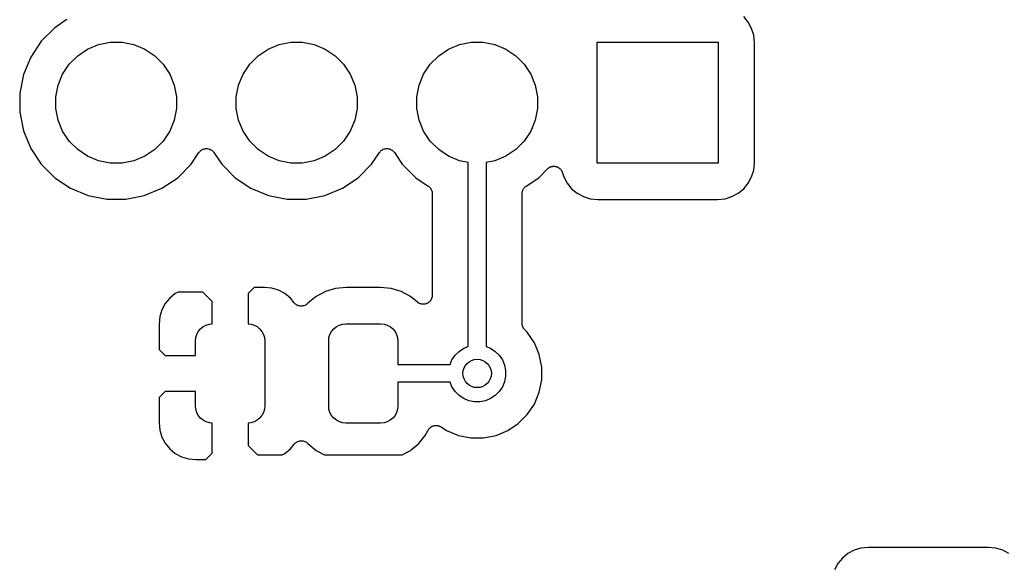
# Model space of a CAD drawing. Extents: x 4.65 to 8.46, y -5.31 to -3.29.
# Tile 20 of 47: x 5.8 to 6.34, y -3.91 to -3.6. Entities that reach past the tile are written whole.
import ezdxf

# ---------------------------------------------------------------- set-up
doc = ezdxf.new("R2010")
doc.units = 0
doc.header["$MEASUREMENT"] = 0
doc.layers.add('BLACK', color=7, linetype='CONTINUOUS')

msp = doc.modelspace()

# ---------------------------------------------------------------- linework, layer by layer
at = {"layer": 'BLACK', "linetype": 'CONTINUOUS'}
for p, q in [((5.82237, -3.60416), (5.81592, -3.60847)), ((5.82274, -3.60385), (5.82237, -3.60416)), ((6.20017, -3.60537), (6.19768, -3.60232)), ((6.20203, -3.60884), (6.20017, -3.60537)), ((5.81592, -3.60847), (5.80847, -3.61592)), ((6.20318, -3.61261), (6.20203, -3.60884)), ((5.80847, -3.61592), (5.80262, -3.62468)), ((5.84024, -3.61782), (5.8467, -3.61654)), ((5.8467, -3.61654), (5.8533, -3.61654)), ((5.8533, -3.61654), (5.85976, -3.61782)), ((5.94024, -3.61782), (5.9467, -3.61654)), ((5.9467, -3.61654), (5.9533, -3.61654)), ((5.9533, -3.61654), (5.95976, -3.61782)), ((6.04024, -3.61782), (6.0467, -3.61654)), ((6.0467, -3.61654), (6.0533, -3.61654)), ((6.0533, -3.61654), (6.05976, -3.61782)), ((6.11654, -3.68346), (6.11654, -3.61654)), ((6.11654, -3.61654), (6.18346, -3.61654)), ((6.18346, -3.61654), (6.18346, -3.68346)), ((6.20359, -3.61678), (6.20318, -3.61261)), ((5.82867, -3.62401), (5.83415, -3.62034)), ((5.83415, -3.62034), (5.84024, -3.61782)), ((5.85976, -3.61782), (5.86585, -3.62034)), ((5.86585, -3.62034), (5.87133, -3.62401)), ((5.92867, -3.62401), (5.93415, -3.62034)), ((5.93415, -3.62034), (5.94024, -3.61782)), ((5.95976, -3.61782), (5.96585, -3.62034)), ((5.96585, -3.62034), (5.97133, -3.62401)), ((6.02867, -3.62401), (6.03415, -3.62034)), ((6.03415, -3.62034), (6.04024, -3.61782)), ((6.05976, -3.61782), (6.06585, -3.62034)), ((6.06585, -3.62034), (6.07133, -3.62401)), ((6.20359, -3.68322), (6.20359, -3.61678)), ((5.80262, -3.62468), (5.79859, -3.63441)), ((5.82401, -3.62867), (5.82867, -3.62401)), ((5.87133, -3.62401), (5.87599, -3.62867)), ((5.92401, -3.62867), (5.92867, -3.62401)), ((5.97133, -3.62401), (5.97599, -3.62867)), ((6.02401, -3.62867), (6.02867, -3.62401)), ((6.07133, -3.62401), (6.07599, -3.62867)), ((5.82034, -3.63415), (5.82401, -3.62867)), ((5.87599, -3.62867), (5.87966, -3.63415)), ((5.92034, -3.63415), (5.92401, -3.62867)), ((5.97599, -3.62867), (5.97966, -3.63415)), ((6.02034, -3.63415), (6.02401, -3.62867)), ((6.07599, -3.62867), (6.07966, -3.63415)), ((5.79859, -3.63441), (5.79654, -3.64473)), ((5.81782, -3.64024), (5.82034, -3.63415)), ((5.87966, -3.63415), (5.88218, -3.64024)), ((5.91782, -3.64024), (5.92034, -3.63415)), ((5.97966, -3.63415), (5.98218, -3.64024)), ((6.01782, -3.64024), (6.02034, -3.63415)), ((6.07966, -3.63415), (6.08218, -3.64024)), ((5.81654, -3.6467), (5.81782, -3.64024)), ((5.88218, -3.64024), (5.88346, -3.6467)), ((5.91654, -3.6467), (5.91782, -3.64024)), ((5.98218, -3.64024), (5.98346, -3.6467)), ((6.01654, -3.6467), (6.01782, -3.64024)), ((6.08218, -3.64024), (6.08346, -3.6467)), ((5.79654, -3.64473), (5.79654, -3.65527)), ((5.81654, -3.6533), (5.81654, -3.6467)), ((5.88346, -3.6467), (5.88346, -3.6533)), ((5.91654, -3.6533), (5.91654, -3.6467)), ((5.98346, -3.6467), (5.98346, -3.6533)), ((6.01654, -3.6533), (6.01654, -3.6467)), ((6.08346, -3.6467), (6.08346, -3.6533)), ((5.81782, -3.65976), (5.81654, -3.6533)), ((5.88346, -3.6533), (5.88218, -3.65976)), ((5.91782, -3.65976), (5.91654, -3.6533)), ((5.98346, -3.6533), (5.98218, -3.65976)), ((6.01782, -3.65976), (6.01654, -3.6533)), ((6.08346, -3.6533), (6.08218, -3.65976)), ((5.79654, -3.65527), (5.79859, -3.66559)), ((5.82034, -3.66585), (5.81782, -3.65976)), ((5.88218, -3.65976), (5.87966, -3.66585)), ((5.92034, -3.66585), (5.91782, -3.65976)), ((5.98218, -3.65976), (5.97966, -3.66585)), ((6.02034, -3.66585), (6.01782, -3.65976)), ((6.08218, -3.65976), (6.07966, -3.66585)), ((5.79859, -3.66559), (5.80262, -3.67532)), ((5.82401, -3.67133), (5.82034, -3.66585)), ((5.87966, -3.66585), (5.87599, -3.67133)), ((5.92401, -3.67133), (5.92034, -3.66585)), ((5.97966, -3.66585), (5.97599, -3.67133)), ((6.02401, -3.67133), (6.02034, -3.66585)), ((6.07966, -3.66585), (6.07599, -3.67133)), ((5.80262, -3.67532), (5.80847, -3.68408)), ((5.82867, -3.67599), (5.82401, -3.67133)), ((5.83415, -3.67966), (5.82867, -3.67599)), ((5.87133, -3.67599), (5.86585, -3.67966)), ((5.87599, -3.67133), (5.87133, -3.67599)), ((5.89651, -3.67682), (5.89688, -3.67652)), ((5.89688, -3.67652), (5.89725, -3.67623)), ((5.89725, -3.67623), (5.89726, -3.67622)), ((5.89726, -3.67622), (5.89727, -3.67621)), ((5.89727, -3.67621), (5.89769, -3.67599)), ((5.89769, -3.67599), (5.89811, -3.67577)), ((5.89811, -3.67577), (5.89813, -3.67577)), ((5.89813, -3.67577), (5.89814, -3.67576)), ((5.89814, -3.67576), (5.89859, -3.67563)), ((5.89859, -3.67563), (5.89905, -3.67549)), ((5.89905, -3.67549), (5.89906, -3.67549)), ((5.89906, -3.67549), (5.89908, -3.67549)), ((5.89908, -3.67549), (5.89955, -3.67545)), ((5.89955, -3.67545), (5.90002, -3.6754)), ((5.90002, -3.6754), (5.90003, -3.6754)), ((5.90003, -3.6754), (5.90005, -3.6754)), ((5.90005, -3.6754), (5.90051, -3.67545)), ((5.90051, -3.67545), (5.90099, -3.6755)), ((5.90099, -3.6755), (5.90101, -3.67551)), ((5.90101, -3.67551), (5.90102, -3.67551)), ((5.90102, -3.67551), (5.90146, -3.67565)), ((5.90146, -3.67565), (5.90193, -3.67579)), ((5.90193, -3.67579), (5.90194, -3.6758)), ((5.90194, -3.6758), (5.90195, -3.6758)), ((5.90195, -3.6758), (5.90236, -3.67602)), ((5.90236, -3.67602), (5.90279, -3.67625)), ((5.90279, -3.67625), (5.9028, -3.67626)), ((5.9028, -3.67626), (5.90281, -3.67627)), ((5.90281, -3.67627), (5.90317, -3.67657)), ((5.90317, -3.67657), (5.90354, -3.67687)), ((5.92867, -3.67599), (5.92401, -3.67133)), ((5.93415, -3.67966), (5.92867, -3.67599)), ((5.97133, -3.67599), (5.96585, -3.67966)), ((5.97599, -3.67133), (5.97133, -3.67599)), ((5.99651, -3.67682), (5.99688, -3.67652)), ((5.99688, -3.67652), (5.99725, -3.67623)), ((5.99725, -3.67623), (5.99726, -3.67622)), ((5.99726, -3.67622), (5.99727, -3.67621)), ((5.99727, -3.67621), (5.99769, -3.67599)), ((5.99769, -3.67599), (5.99811, -3.67577)), ((5.99811, -3.67577), (5.99813, -3.67577)), ((5.99813, -3.67577), (5.99814, -3.67576)), ((5.99814, -3.67576), (5.99859, -3.67563)), ((5.99859, -3.67563), (5.99905, -3.67549)), ((5.99905, -3.67549), (5.99906, -3.67549)), ((5.99906, -3.67549), (5.99908, -3.67549)), ((5.99908, -3.67549), (5.99955, -3.67545)), ((5.99955, -3.67545), (6.00002, -3.6754)), ((6.00002, -3.6754), (6.00003, -3.6754)), ((6.00003, -3.6754), (6.00005, -3.6754)), ((6.00005, -3.6754), (6.00051, -3.67545)), ((6.00051, -3.67545), (6.00099, -3.6755)), ((6.00099, -3.6755), (6.00101, -3.67551)), ((6.00101, -3.67551), (6.00102, -3.67551)), ((6.00102, -3.67551), (6.00146, -3.67565)), ((6.00146, -3.67565), (6.00193, -3.67579)), ((6.00193, -3.67579), (6.00194, -3.6758)), ((6.00194, -3.6758), (6.00195, -3.6758)), ((6.00195, -3.6758), (6.00236, -3.67602)), ((6.00236, -3.67602), (6.00279, -3.67625)), ((6.00279, -3.67625), (6.0028, -3.67626)), ((6.0028, -3.67626), (6.00281, -3.67627)), ((6.00281, -3.67627), (6.00317, -3.67657)), ((6.00317, -3.67657), (6.00354, -3.67687)), ((6.02867, -3.67599), (6.02401, -3.67133)), ((6.03415, -3.67966), (6.02867, -3.67599)), ((6.07133, -3.67599), (6.06585, -3.67966)), ((6.07599, -3.67133), (6.07133, -3.67599)), ((5.84024, -3.68218), (5.83415, -3.67966)), ((5.86585, -3.67966), (5.85976, -3.68218)), ((5.89153, -3.68408), (5.89584, -3.67763)), ((5.89584, -3.67763), (5.89587, -3.67759)), ((5.89587, -3.67759), (5.89588, -3.67757)), ((5.89587, -3.67759), (5.89587, -3.67759)), ((5.89587, -3.67759), (5.89587, -3.67759)), ((5.89588, -3.67757), (5.89619, -3.6772)), ((5.89619, -3.6772), (5.89649, -3.67684)), ((5.89649, -3.67684), (5.8965, -3.67683)), ((5.8965, -3.67683), (5.89651, -3.67682)), ((5.90354, -3.67687), (5.90355, -3.67688)), ((5.90355, -3.67688), (5.90356, -3.67689)), ((5.90356, -3.67689), (5.90385, -3.67726)), ((5.90385, -3.67726), (5.90416, -3.67763)), ((5.90416, -3.67763), (5.90847, -3.68408)), ((5.94024, -3.68218), (5.93415, -3.67966)), ((5.96585, -3.67966), (5.95976, -3.68218)), ((5.99153, -3.68408), (5.99584, -3.67763)), ((5.99584, -3.67763), (5.99587, -3.67759)), ((5.99587, -3.67759), (5.99588, -3.67757)), ((5.99587, -3.67759), (5.99587, -3.67759)), ((5.99587, -3.67759), (5.99587, -3.67759)), ((5.99588, -3.67757), (5.99619, -3.6772)), ((5.99619, -3.6772), (5.99649, -3.67684)), ((5.99649, -3.67684), (5.9965, -3.67683)), ((5.9965, -3.67683), (5.99651, -3.67682)), ((6.00354, -3.67687), (6.00355, -3.67688)), ((6.00355, -3.67688), (6.00356, -3.67689)), ((6.00356, -3.67689), (6.00385, -3.67726)), ((6.00385, -3.67726), (6.00416, -3.67763)), ((6.00416, -3.67763), (6.00847, -3.68408)), ((6.04024, -3.68218), (6.03415, -3.67966)), ((6.06585, -3.67966), (6.05976, -3.68218)), ((5.80847, -3.68408), (5.81592, -3.69153)), ((5.8467, -3.68346), (5.84024, -3.68218)), ((5.8533, -3.68346), (5.8467, -3.68346)), ((5.85976, -3.68218), (5.8533, -3.68346)), ((5.88408, -3.69153), (5.89153, -3.68408)), ((5.90847, -3.68408), (5.91592, -3.69153)), ((5.9467, -3.68346), (5.94024, -3.68218)), ((5.9533, -3.68346), (5.9467, -3.68346)), ((5.95976, -3.68218), (5.9533, -3.68346)), ((5.98408, -3.69153), (5.99153, -3.68408)), ((6.00847, -3.68408), (6.01592, -3.69153)), ((6.04508, -3.68314), (6.04024, -3.68218)), ((6.04508, -3.78499), (6.04508, -3.68314)), ((6.05976, -3.68218), (6.05492, -3.68314)), ((6.05492, -3.68314), (6.05492, -3.78499)), ((6.08408, -3.69153), (6.08892, -3.68669)), ((6.08892, -3.68669), (6.08897, -3.68664)), ((6.08897, -3.68664), (6.08916, -3.68649)), ((6.08916, -3.68649), (6.08932, -3.68633)), ((6.08932, -3.68633), (6.08954, -3.68619)), ((6.08954, -3.68619), (6.08974, -3.68603)), ((6.08974, -3.68603), (6.08994, -3.68592)), ((6.08994, -3.68592), (6.09014, -3.68579)), ((6.09014, -3.68579), (6.09038, -3.6857)), ((6.09038, -3.6857), (6.0906, -3.68558)), ((6.0906, -3.68558), (6.09083, -3.68551)), ((6.09083, -3.68551), (6.09104, -3.68543)), ((6.09104, -3.68543), (6.09129, -3.68538)), ((6.09129, -3.68538), (6.09154, -3.68531)), ((6.09154, -3.68531), (6.09177, -3.68529)), ((6.09177, -3.68529), (6.092, -3.68524)), ((6.092, -3.68524), (6.09226, -3.68524)), ((6.09226, -3.68524), (6.09251, -3.68522)), ((6.09251, -3.68522), (6.09274, -3.68525)), ((6.09274, -3.68525), (6.09298, -3.68525)), ((6.09298, -3.68525), (6.09323, -3.6853)), ((6.09323, -3.6853), (6.09348, -3.68533)), ((6.09348, -3.68533), (6.0937, -3.6854)), ((6.0937, -3.6854), (6.09393, -3.68544)), ((6.09393, -3.68544), (6.09417, -3.68554)), ((6.09417, -3.68554), (6.09441, -3.68562)), ((6.09441, -3.68562), (6.09462, -3.68573)), ((6.09462, -3.68573), (6.09483, -3.68582)), ((6.09483, -3.68582), (6.09505, -3.68596)), ((6.09505, -3.68596), (6.09527, -3.68609)), ((6.09527, -3.68609), (6.09545, -3.68623)), ((6.09545, -3.68623), (6.09564, -3.68636)), ((6.09564, -3.68636), (6.09582, -3.68655)), ((6.09582, -3.68655), (6.09602, -3.68671)), ((6.09602, -3.68671), (6.09617, -3.68689)), ((6.09617, -3.68689), (6.09633, -3.68706)), ((6.09633, -3.68706), (6.09647, -3.68727)), ((6.09647, -3.68727), (6.09663, -3.68747)), ((6.09663, -3.68747), (6.09674, -3.68767)), ((6.18346, -3.68346), (6.11654, -3.68346)), ((6.20203, -3.69116), (6.20318, -3.68739)), ((6.20318, -3.68739), (6.20359, -3.68322)), ((5.81592, -3.69153), (5.82468, -3.69738)), ((5.87532, -3.69738), (5.88408, -3.69153)), ((5.91592, -3.69153), (5.92467, -3.69738)), ((5.97532, -3.69738), (5.98408, -3.69153)), ((6.01592, -3.69153), (6.02286, -3.69616)), ((6.07714, -3.69616), (6.08408, -3.69153)), ((6.09674, -3.68767), (6.09687, -3.68787)), ((6.09687, -3.68787), (6.09697, -3.68811)), ((6.09697, -3.68811), (6.09709, -3.68833)), ((6.09709, -3.68833), (6.09716, -3.68855)), ((6.09716, -3.68855), (6.09724, -3.68877)), ((6.09724, -3.68877), (6.09797, -3.69116)), ((6.09797, -3.69116), (6.09983, -3.69463)), ((6.20017, -3.69463), (6.20203, -3.69116)), ((5.82468, -3.69738), (5.83441, -3.70141)), ((5.86559, -3.70141), (5.87532, -3.69738)), ((5.92467, -3.69738), (5.9344, -3.70141)), ((5.96559, -3.70141), (5.97532, -3.69738)), ((6.02286, -3.69616), (6.02287, -3.69618)), ((6.02287, -3.69618), (6.02287, -3.69618)), ((6.02287, -3.69618), (6.02288, -3.69618)), ((6.02288, -3.69618), (6.02291, -3.6962)), ((6.02291, -3.6962), (6.02327, -3.6965)), ((6.02327, -3.6965), (6.02363, -3.6968)), ((6.02363, -3.6968), (6.02364, -3.69682)), ((6.02364, -3.69682), (6.02366, -3.69683)), ((6.02366, -3.69683), (6.02395, -3.69719)), ((6.02395, -3.69719), (6.02424, -3.69756)), ((6.02424, -3.69756), (6.02425, -3.69758)), ((6.02425, -3.69758), (6.02427, -3.6976)), ((6.02427, -3.6976), (6.02448, -3.69801)), ((6.02448, -3.69801), (6.0247, -3.69842)), ((6.0247, -3.69842), (6.02471, -3.69844)), ((6.02471, -3.69844), (6.02472, -3.69846)), ((6.07517, -3.69884), (6.07531, -3.6984)), ((6.07531, -3.6984), (6.07532, -3.69838)), ((6.07532, -3.69838), (6.07533, -3.69835)), ((6.07533, -3.69835), (6.07555, -3.69795)), ((6.07555, -3.69795), (6.07577, -3.69754)), ((6.07577, -3.69754), (6.07578, -3.69752)), ((6.07578, -3.69752), (6.0758, -3.6975)), ((6.0758, -3.6975), (6.07609, -3.69714)), ((6.07609, -3.69714), (6.07639, -3.69678)), ((6.07639, -3.69678), (6.07641, -3.69677)), ((6.07641, -3.69677), (6.07642, -3.69675)), ((6.07642, -3.69675), (6.07678, -3.69646)), ((6.07678, -3.69646), (6.07714, -3.69616)), ((6.09983, -3.69463), (6.10232, -3.69768)), ((6.10232, -3.69768), (6.10537, -3.70017)), ((6.19463, -3.70017), (6.19768, -3.69768)), ((6.19768, -3.69768), (6.20017, -3.69463)), ((5.83441, -3.70141), (5.84473, -3.70346)), ((5.84473, -3.70346), (5.85527, -3.70346)), ((5.85527, -3.70346), (5.86559, -3.70141)), ((5.9344, -3.70141), (5.94473, -3.70346)), ((5.94473, -3.70346), (5.95527, -3.70346)), ((5.95527, -3.70346), (5.96559, -3.70141)), ((6.02472, -3.69846), (6.02485, -3.69891)), ((6.02485, -3.69891), (6.02498, -3.69935)), ((6.02498, -3.69935), (6.02499, -3.69937)), ((6.02499, -3.69937), (6.02499, -3.6994)), ((6.02499, -3.6994), (6.02503, -3.69986)), ((6.02503, -3.69986), (6.02508, -3.70032)), ((6.02508, -3.70032), (6.02508, -3.75669)), ((6.07492, -3.70025), (6.07497, -3.69979)), ((6.07492, -3.7003), (6.07492, -3.70025)), ((6.07492, -3.7003), (6.07492, -3.7003)), ((6.07492, -3.7003), (6.07492, -3.7003)), ((6.07492, -3.70032), (6.07492, -3.7003)), ((6.07492, -3.77229), (6.07492, -3.70032)), ((6.07497, -3.69979), (6.07502, -3.69933)), ((6.07502, -3.69933), (6.07503, -3.69931)), ((6.07503, -3.69928), (6.07517, -3.69884)), ((6.07503, -3.69931), (6.07503, -3.69928)), ((6.10537, -3.70017), (6.10884, -3.70203)), ((6.10884, -3.70203), (6.11261, -3.70318)), ((6.11261, -3.70318), (6.11678, -3.70359)), ((6.11678, -3.70359), (6.18322, -3.70359)), ((6.18322, -3.70359), (6.18739, -3.70318)), ((6.18739, -3.70318), (6.19116, -3.70203)), ((6.19116, -3.70203), (6.19463, -3.70017)), ((5.92644, -3.75241), (5.92309, -3.75576)), ((5.93208, -3.75232), (5.92644, -3.75241)), ((5.9362, -3.75273), (5.93208, -3.75232)), ((5.93997, -3.75387), (5.9362, -3.75273)), ((5.97152, -3.75291), (5.96595, -3.7546)), ((5.97756, -3.75232), (5.97152, -3.75291)), ((5.99626, -3.75232), (5.97756, -3.75232)), ((6.0023, -3.75291), (5.99626, -3.75232)), ((6.00787, -3.7546), (6.0023, -3.75291)), ((5.87969, -3.75823), (5.87719, -3.76128)), ((5.88273, -3.75573), (5.87969, -3.75823)), ((5.88425, -3.75492), (5.88273, -3.75573)), ((5.89796, -3.75492), (5.88425, -3.75492)), ((5.90309, -3.76005), (5.89796, -3.75492)), ((5.92309, -3.75576), (5.92309, -3.77248)), ((5.94345, -3.75573), (5.93997, -3.75387)), ((5.94649, -3.75823), (5.94345, -3.75573)), ((5.94869, -3.76091), (5.94649, -3.75823)), ((5.96082, -3.75735), (5.95621, -3.76113)), ((5.96595, -3.7546), (5.96082, -3.75735)), ((6.013, -3.75735), (6.00787, -3.7546)), ((6.01691, -3.76055), (6.013, -3.75735)), ((6.02475, -3.75841), (6.02467, -3.75866)), ((6.02485, -3.75818), (6.02475, -3.75841)), ((6.0249, -3.75795), (6.02485, -3.75818)), ((6.02497, -3.75773), (6.0249, -3.75795)), ((6.025, -3.75747), (6.02497, -3.75773)), ((6.02505, -3.75723), (6.025, -3.75747)), ((6.02508, -3.75676), (6.02505, -3.75699)), ((6.02505, -3.75699), (6.02505, -3.75723)), ((6.02508, -3.75669), (6.02508, -3.75676)), ((5.87719, -3.76128), (5.87533, -3.76475)), ((5.90309, -3.77248), (5.90309, -3.76005)), ((5.94902, -3.76124), (5.94869, -3.76091)), ((5.94936, -3.76158), (5.94902, -3.76124)), ((5.94937, -3.76159), (5.94936, -3.76158)), ((5.94938, -3.7616), (5.94937, -3.76159)), ((5.94978, -3.76186), (5.94938, -3.7616)), ((5.95017, -3.76213), (5.94978, -3.76186)), ((5.95018, -3.76214), (5.95017, -3.76213)), ((5.95019, -3.76214), (5.95018, -3.76214)), ((5.95063, -3.76233), (5.95019, -3.76214)), ((5.95107, -3.76251), (5.95063, -3.76233)), ((5.95108, -3.76251), (5.95107, -3.76251)), ((5.95109, -3.76252), (5.95108, -3.76251)), ((5.95156, -3.76261), (5.95109, -3.76252)), ((5.95202, -3.76271), (5.95156, -3.76261)), ((5.95204, -3.76271), (5.95202, -3.76271)), ((5.95205, -3.76271), (5.95204, -3.76271)), ((5.95253, -3.76271), (5.95205, -3.76271)), ((5.953, -3.76272), (5.95253, -3.76271)), ((5.95301, -3.76272), (5.953, -3.76272)), ((5.95303, -3.76272), (5.95301, -3.76272)), ((5.9535, -3.76263), (5.95303, -3.76272)), ((5.95396, -3.76254), (5.9535, -3.76263)), ((5.95397, -3.76253), (5.95396, -3.76254)), ((5.95399, -3.76253), (5.95397, -3.76253)), ((5.95443, -3.76235), (5.95399, -3.76253)), ((5.95486, -3.76218), (5.95443, -3.76235)), ((5.95487, -3.76217), (5.95486, -3.76218)), ((5.95489, -3.76216), (5.95487, -3.76217)), ((5.95529, -3.7619), (5.95489, -3.76216)), ((5.95568, -3.76164), (5.95529, -3.7619)), ((5.95569, -3.76163), (5.95568, -3.76164)), ((5.9557, -3.76163), (5.95569, -3.76163)), ((5.95604, -3.76129), (5.9557, -3.76163)), ((5.95621, -3.76113), (5.95604, -3.76129)), ((6.0171, -3.76068), (6.01691, -3.76055)), ((6.01728, -3.76083), (6.0171, -3.76068)), ((6.01751, -3.76095), (6.01728, -3.76083)), ((6.01772, -3.7611), (6.01751, -3.76095)), ((6.01793, -3.76119), (6.01772, -3.7611)), ((6.01814, -3.7613), (6.01793, -3.76119)), ((6.01838, -3.76137), (6.01814, -3.7613)), ((6.01862, -3.76147), (6.01838, -3.76137)), ((6.01885, -3.76152), (6.01862, -3.76147)), ((6.01907, -3.76159), (6.01885, -3.76152)), ((6.01933, -3.76161), (6.01907, -3.76159)), ((6.01958, -3.76166), (6.01933, -3.76161)), ((6.01981, -3.76166), (6.01958, -3.76166)), ((6.02004, -3.76169), (6.01981, -3.76166)), ((6.0203, -3.76166), (6.02004, -3.76169)), ((6.02055, -3.76167), (6.0203, -3.76166)), ((6.02078, -3.76162), (6.02055, -3.76167)), ((6.02102, -3.7616), (6.02078, -3.76162)), ((6.02126, -3.76153), (6.02102, -3.7616)), ((6.02151, -3.76148), (6.02126, -3.76153)), ((6.02173, -3.76139), (6.02151, -3.76148)), ((6.02195, -3.76132), (6.02173, -3.76139)), ((6.02218, -3.76121), (6.02195, -3.76132)), ((6.02241, -3.76111), (6.02218, -3.76121)), ((6.02261, -3.76098), (6.02241, -3.76111)), ((6.02282, -3.76087), (6.02261, -3.76098)), ((6.02301, -3.76071), (6.02282, -3.76087)), ((6.02323, -3.76057), (6.02301, -3.76071)), ((6.02339, -3.76041), (6.02323, -3.76057)), ((6.02358, -3.76026), (6.02339, -3.76041)), ((6.02374, -3.76006), (6.02358, -3.76026)), ((6.02392, -3.75989), (6.02374, -3.76006)), ((6.02405, -3.75969), (6.02392, -3.75989)), ((6.0242, -3.75951), (6.02405, -3.75969)), ((6.02433, -3.75929), (6.0242, -3.75951)), ((6.02447, -3.75908), (6.02433, -3.75929)), ((6.02456, -3.75886), (6.02447, -3.75908)), ((6.02467, -3.75866), (6.02456, -3.75886)), ((5.87419, -3.76852), (5.87378, -3.77267)), ((5.87533, -3.76475), (5.87419, -3.76852)), ((5.87378, -3.77267), (5.87388, -3.78666)), ((5.89671, -3.77525), (5.89816, -3.77406)), ((5.89816, -3.77406), (5.89982, -3.77317)), ((5.89982, -3.77317), (5.90162, -3.77263)), ((5.90162, -3.77263), (5.90309, -3.77248)), ((5.92309, -3.77248), (5.92456, -3.77263)), ((5.92456, -3.77263), (5.92636, -3.77317)), ((5.92636, -3.77317), (5.92802, -3.77406)), ((5.92802, -3.77406), (5.92947, -3.77525)), ((5.97053, -3.77525), (5.97198, -3.77406)), ((5.97198, -3.77406), (5.97364, -3.77317)), ((5.97364, -3.77317), (5.97544, -3.77263)), ((5.97544, -3.77263), (5.97731, -3.77244)), ((5.97731, -3.77244), (5.99651, -3.77244)), ((5.99651, -3.77244), (5.99838, -3.77263)), ((5.99838, -3.77263), (6.00018, -3.77317)), ((6.00018, -3.77317), (6.00184, -3.77406)), ((6.00184, -3.77406), (6.00329, -3.77525)), ((6.07497, -3.77275), (6.07492, -3.77229)), ((6.07501, -3.77321), (6.07497, -3.77275)), ((6.07501, -3.77324), (6.07501, -3.77321)), ((6.07502, -3.77327), (6.07501, -3.77324)), ((6.07515, -3.77371), (6.07502, -3.77327)), ((6.07528, -3.77415), (6.07515, -3.77371)), ((6.07529, -3.77418), (6.07528, -3.77415)), ((6.0753, -3.7742), (6.07529, -3.77418)), ((6.07552, -3.77461), (6.0753, -3.7742)), ((6.07573, -3.77502), (6.07552, -3.77461)), ((5.8939, -3.78204), (5.89408, -3.78017)), ((5.89408, -3.78017), (5.89463, -3.77836)), ((5.89463, -3.77836), (5.89551, -3.77671)), ((5.89551, -3.77671), (5.89671, -3.77525)), ((5.92947, -3.77525), (5.93067, -3.77671)), ((5.93067, -3.77671), (5.93155, -3.77836)), ((5.93155, -3.77836), (5.9321, -3.78017)), ((5.9321, -3.78017), (5.93228, -3.78204)), ((5.96772, -3.78204), (5.9679, -3.78017)), ((5.9679, -3.78017), (5.96845, -3.77836)), ((5.96845, -3.77836), (5.96933, -3.77671)), ((5.96933, -3.77671), (5.97053, -3.77525)), ((6.00329, -3.77525), (6.00449, -3.77671)), ((6.00449, -3.77671), (6.00537, -3.77836)), ((6.00537, -3.77836), (6.00592, -3.78017)), ((6.00592, -3.78017), (6.0061, -3.78204)), ((6.07574, -3.77504), (6.07573, -3.77502)), ((6.07576, -3.77506), (6.07574, -3.77504)), ((6.07605, -3.77542), (6.07576, -3.77506)), ((6.07634, -3.77578), (6.07605, -3.77542)), ((6.07637, -3.77582), (6.07634, -3.77578)), ((6.07639, -3.77583), (6.07637, -3.77582)), ((6.07637, -3.77582), (6.07637, -3.77582)), ((6.07637, -3.77582), (6.07637, -3.77582)), ((6.07777, -3.77721), (6.07639, -3.77583)), ((6.08168, -3.78307), (6.07777, -3.77721)), ((5.8939, -3.79), (5.8939, -3.78204)), ((5.93228, -3.78204), (5.93228, -3.81796)), ((5.96772, -3.81796), (5.96772, -3.78204)), ((6.0061, -3.78204), (6.0061, -3.79508)), ((6.04254, -3.78604), (6.04508, -3.78499)), ((6.05492, -3.78499), (6.05746, -3.78604)), ((6.08437, -3.78957), (6.08168, -3.78307)), ((5.87388, -3.78666), (5.87722, -3.79)), ((5.87722, -3.79), (5.8939, -3.79)), ((6.03604, -3.79254), (6.03777, -3.78996)), ((6.03777, -3.78996), (6.03996, -3.78777)), ((6.03996, -3.78777), (6.04254, -3.78604)), ((6.05746, -3.78604), (6.06004, -3.78777)), ((6.06004, -3.78777), (6.06223, -3.78996)), ((6.06223, -3.78996), (6.06396, -3.79254)), ((6.08575, -3.79648), (6.08437, -3.78957)), ((6.0061, -3.79508), (6.03499, -3.79508)), ((6.03499, -3.79508), (6.03604, -3.79254)), ((6.06396, -3.79254), (6.06514, -3.79541)), ((6.06514, -3.79541), (6.06575, -3.79845)), ((6.08575, -3.80352), (6.08575, -3.79648)), ((6.06575, -3.80155), (6.06514, -3.80459)), ((6.06575, -3.79845), (6.06575, -3.80155)), ((6.03499, -3.80492), (6.0061, -3.80492)), ((6.0061, -3.80492), (6.0061, -3.81796)), ((6.03604, -3.80746), (6.03499, -3.80492)), ((6.03777, -3.81004), (6.03604, -3.80746)), ((6.06396, -3.80746), (6.06223, -3.81004)), ((6.06514, -3.80459), (6.06396, -3.80746)), ((6.08437, -3.81043), (6.08575, -3.80352)), ((5.87722, -3.81), (5.87388, -3.81334)), ((5.8939, -3.81), (5.87722, -3.81)), ((5.8939, -3.81796), (5.8939, -3.81)), ((6.03996, -3.81223), (6.03777, -3.81004)), ((6.04254, -3.81396), (6.03996, -3.81223)), ((6.06004, -3.81223), (6.05746, -3.81396)), ((6.06223, -3.81004), (6.06004, -3.81223)), ((6.08168, -3.81693), (6.08437, -3.81043)), ((5.87388, -3.81334), (5.87378, -3.82733)), ((5.89408, -3.81983), (5.8939, -3.81796)), ((5.93228, -3.81796), (5.9321, -3.81983)), ((5.9679, -3.81983), (5.96772, -3.81796)), ((6.0061, -3.81796), (6.00592, -3.81983)), ((6.04541, -3.81514), (6.04254, -3.81396)), ((6.04845, -3.81575), (6.04541, -3.81514)), ((6.05155, -3.81575), (6.04845, -3.81575)), ((6.05459, -3.81514), (6.05155, -3.81575)), ((6.05746, -3.81396), (6.05459, -3.81514)), ((6.07777, -3.82279), (6.08168, -3.81693)), ((5.89463, -3.82164), (5.89408, -3.81983)), ((5.89551, -3.82329), (5.89463, -3.82164)), ((5.89671, -3.82475), (5.89551, -3.82329)), ((5.93067, -3.82329), (5.92947, -3.82475)), ((5.93155, -3.82164), (5.93067, -3.82329)), ((5.9321, -3.81983), (5.93155, -3.82164)), ((5.96845, -3.82164), (5.9679, -3.81983)), ((5.96933, -3.82329), (5.96845, -3.82164)), ((5.97053, -3.82475), (5.96933, -3.82329)), ((6.00449, -3.82329), (6.00329, -3.82475)), ((6.00537, -3.82164), (6.00449, -3.82329)), ((6.00592, -3.81983), (6.00537, -3.82164)), ((6.07279, -3.82777), (6.07777, -3.82279)), ((5.87378, -3.82733), (5.87419, -3.83148)), ((5.89816, -3.82594), (5.89671, -3.82475)), ((5.89982, -3.82683), (5.89816, -3.82594)), ((5.90162, -3.82737), (5.89982, -3.82683)), ((5.90309, -3.82752), (5.90162, -3.82737)), ((5.90309, -3.84424), (5.90309, -3.82752)), ((5.92456, -3.82737), (5.92309, -3.82752)), ((5.92309, -3.82752), (5.92309, -3.83995)), ((5.92636, -3.82683), (5.92456, -3.82737)), ((5.92802, -3.82594), (5.92636, -3.82683)), ((5.92947, -3.82475), (5.92802, -3.82594)), ((5.97198, -3.82594), (5.97053, -3.82475)), ((5.97364, -3.82683), (5.97198, -3.82594)), ((5.97544, -3.82737), (5.97364, -3.82683)), ((5.97731, -3.82756), (5.97544, -3.82737)), ((5.99651, -3.82756), (5.97731, -3.82756)), ((5.99838, -3.82737), (5.99651, -3.82756)), ((6.00018, -3.82683), (5.99838, -3.82737)), ((6.00184, -3.82594), (6.00018, -3.82683)), ((6.00329, -3.82475), (6.00184, -3.82594)), ((6.0247, -3.82949), (6.02492, -3.82935)), ((6.02492, -3.82935), (6.02513, -3.82927)), ((6.02513, -3.82927), (6.02533, -3.82916)), ((6.02533, -3.82916), (6.02558, -3.82909)), ((6.02558, -3.82909), (6.02582, -3.82899)), ((6.02582, -3.82899), (6.02605, -3.82895)), ((6.02605, -3.82895), (6.02626, -3.82888)), ((6.02626, -3.82888), (6.02652, -3.82886)), ((6.02652, -3.82886), (6.02678, -3.82881)), ((6.02678, -3.82881), (6.02701, -3.82881)), ((6.02701, -3.82881), (6.02724, -3.82879)), ((6.02724, -3.82879), (6.0275, -3.82881)), ((6.0275, -3.82881), (6.02776, -3.82882)), ((6.02776, -3.82882), (6.02798, -3.82886)), ((6.02798, -3.82886), (6.02821, -3.82889)), ((6.02821, -3.82889), (6.02846, -3.82896)), ((6.02846, -3.82896), (6.02871, -3.82902)), ((6.02871, -3.82902), (6.02892, -3.8291)), ((6.02892, -3.8291), (6.02914, -3.82917)), ((6.02914, -3.82917), (6.02937, -3.82929)), ((6.02937, -3.82929), (6.02961, -3.8294)), ((6.06693, -3.83168), (6.07279, -3.82777)), ((5.87419, -3.83148), (5.87533, -3.83525)), ((6.0175, -3.83896), (6.02119, -3.83446)), ((6.02119, -3.83446), (6.02281, -3.83143)), ((6.02281, -3.83143), (6.02285, -3.83137)), ((6.02285, -3.83137), (6.02298, -3.83118)), ((6.02298, -3.83118), (6.02309, -3.83098)), ((6.02309, -3.83098), (6.02325, -3.83078)), ((6.02325, -3.83078), (6.0234, -3.83057)), ((6.0234, -3.83057), (6.02356, -3.83041)), ((6.02356, -3.83041), (6.02371, -3.83023)), ((6.02371, -3.83023), (6.02391, -3.83007)), ((6.02391, -3.83007), (6.0241, -3.82988)), ((6.0241, -3.82988), (6.02429, -3.82976)), ((6.02429, -3.82976), (6.02447, -3.82962)), ((6.02447, -3.82962), (6.0247, -3.82949)), ((6.02961, -3.8294), (6.0298, -3.82952)), ((6.0298, -3.82952), (6.03, -3.82963)), ((6.03, -3.82963), (6.03307, -3.83168)), ((6.03307, -3.83168), (6.03957, -3.83437)), ((6.03957, -3.83437), (6.04648, -3.83575)), ((6.05352, -3.83575), (6.06043, -3.83437)), ((6.06043, -3.83437), (6.06693, -3.83168)), ((5.87533, -3.83525), (5.87719, -3.83872)), ((5.87719, -3.83872), (5.87969, -3.84177)), ((5.92309, -3.83995), (5.92822, -3.84508)), ((5.94649, -3.84177), (5.94869, -3.83909)), ((5.94869, -3.83909), (5.94872, -3.83906)), ((5.94872, -3.83906), (5.94874, -3.83904)), ((5.94872, -3.83906), (5.94872, -3.83906)), ((5.94872, -3.83906), (5.94872, -3.83906)), ((5.94874, -3.83904), (5.94908, -3.8387)), ((5.94908, -3.8387), (5.94941, -3.83837)), ((5.94941, -3.83837), (5.94943, -3.83837)), ((5.94943, -3.83837), (5.94944, -3.83835)), ((5.94944, -3.83835), (5.94984, -3.83809)), ((5.94984, -3.83809), (5.95023, -3.83784)), ((5.95023, -3.83784), (5.95024, -3.83783)), ((5.95024, -3.83783), (5.95026, -3.83782)), ((5.95026, -3.83782), (5.95069, -3.83765)), ((5.95069, -3.83765), (5.95113, -3.83747)), ((5.95113, -3.83747), (5.95115, -3.83747)), ((5.95115, -3.83747), (5.95116, -3.83746)), ((5.95116, -3.83746), (5.95162, -3.83737)), ((5.95162, -3.83737), (5.95209, -3.83728)), ((5.95209, -3.83728), (5.95211, -3.83728)), ((5.95211, -3.83728), (5.95212, -3.83728)), ((5.95212, -3.83728), (5.9526, -3.83729)), ((5.9526, -3.83729), (5.95307, -3.83729)), ((5.95307, -3.83729), (5.95308, -3.83729)), ((5.95308, -3.83729), (5.9531, -3.83729)), ((5.9531, -3.83729), (5.95356, -3.83739)), ((5.95356, -3.83739), (5.95402, -3.83748)), ((5.95402, -3.83748), (5.95404, -3.83749)), ((5.95404, -3.83749), (5.95405, -3.83749)), ((5.95405, -3.83749), (5.95449, -3.83767)), ((5.95449, -3.83767), (5.95492, -3.83786)), ((5.95492, -3.83786), (5.95494, -3.83786)), ((5.95494, -3.83786), (5.95495, -3.83787)), ((5.95495, -3.83787), (5.95535, -3.83814)), ((5.95535, -3.83814), (5.95573, -3.8384)), ((5.95573, -3.8384), (5.95574, -3.83841)), ((5.95574, -3.83841), (5.95576, -3.83842)), ((5.95576, -3.83842), (5.95609, -3.83876)), ((5.95609, -3.83876), (5.95619, -3.83885)), ((5.95619, -3.83885), (5.96082, -3.84265)), ((6.01365, -3.84212), (6.0175, -3.83896)), ((6.04648, -3.83575), (6.05352, -3.83575)), ((5.87969, -3.84177), (5.88273, -3.84427)), ((5.88273, -3.84427), (5.88621, -3.84613)), ((5.89974, -3.84759), (5.90309, -3.84424)), ((5.92822, -3.84508), (5.94193, -3.84508)), ((5.94193, -3.84508), (5.94345, -3.84427)), ((5.94345, -3.84427), (5.94649, -3.84177)), ((5.96082, -3.84265), (5.96536, -3.84508)), ((5.96536, -3.84508), (6.00846, -3.84508)), ((6.00846, -3.84508), (6.013, -3.84265)), ((6.013, -3.84265), (6.01365, -3.84212)), ((6.01365, -3.84212), (6.01365, -3.84212)), ((5.88621, -3.84613), (5.88998, -3.84727)), ((5.88998, -3.84727), (5.89411, -3.84768)), ((5.89411, -3.84768), (5.89974, -3.84759)), ((6.25537, -3.89983), (6.25232, -3.90232)), ((6.25884, -3.89797), (6.25537, -3.89983)), ((6.26261, -3.89682), (6.25884, -3.89797)), ((6.26678, -3.89641), (6.26261, -3.89682)), ((6.33322, -3.89641), (6.26678, -3.89641)), ((6.33739, -3.89682), (6.33322, -3.89641)), ((6.34116, -3.89797), (6.33739, -3.89682)), ((6.34463, -3.89983), (6.34116, -3.89797)), ((6.24983, -3.90537), (6.24797, -3.90884)), ((6.25232, -3.90232), (6.24983, -3.90537))]:
    msp.add_line(p, q, dxfattribs=at)
at = {"layer": 'BLACK'}
msp.add_circle((6.05, -3.8), 0.00787, dxfattribs=at)

doc.saveas('drawing.dxf')
